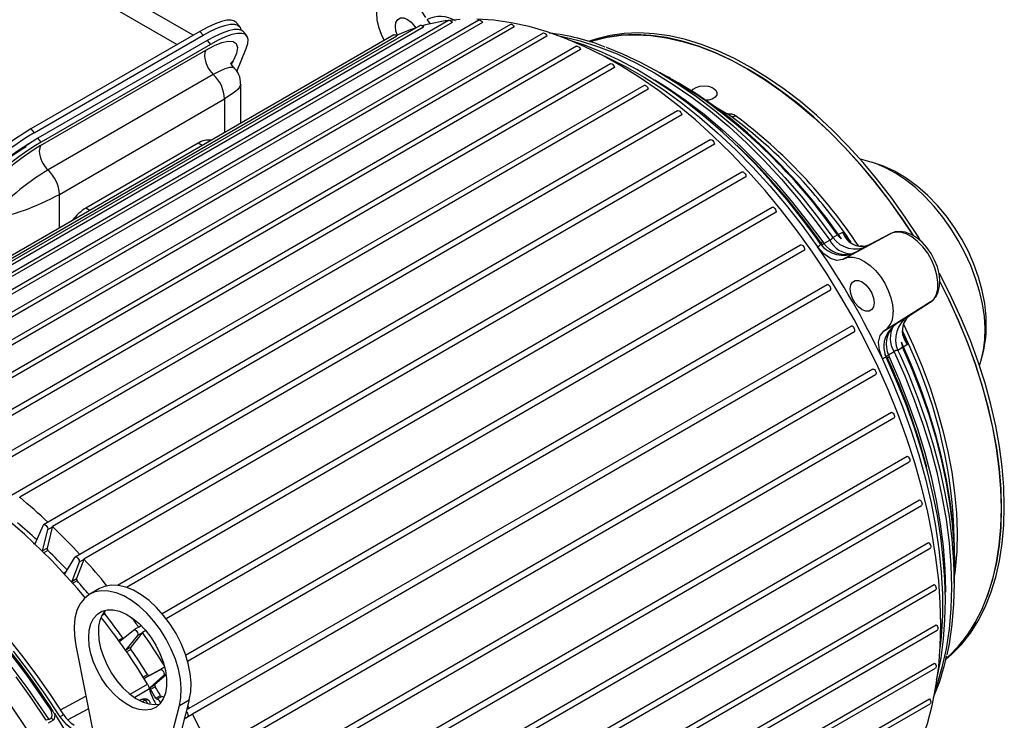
# Model space of a CAD drawing. Header units: inches. Extents: x 0 to 77, y 0 to 59.5.
# Tile 20 of 21: x 58 to 66.9, y 44.9 to 51.2. Entities that reach past the tile are written whole.
import ezdxf

# ---------------------------------------------------------------- set-up
doc = ezdxf.new("R2010")
doc.units = ezdxf.units.IN
doc.header["$LTSCALE"] = 7
doc.header["$MEASUREMENT"] = 0

msp = doc.modelspace()

# ---------------------------------------------------------------- linework, layer by layer
for p, q in [((59.440495, 51.014721), (58.325188, 51.658574)), ((59.586925, 51.099253), (58.575168, 51.683328)), ((61.647401, 51.189257), (55.599516, 47.697887)), ((61.904955, 51.233717), (55.85707, 47.742348)), ((61.935881, 51.215945), (55.93068, 47.749216)), ((62.178581, 51.236752), (56.130697, 47.745383)), ((62.211051, 51.216129), (56.205849, 47.7494)), ((62.465282, 51.19833), (56.417397, 47.706961)), ((60.00816, 51.180891), (59.977985, 51.215895)), ((61.739192, 51.202719), (61.709314, 51.242842)), ((61.408741, 51.103859), (55.360856, 47.61249)), ((61.436092, 51.091462), (55.430891, 47.624733)), ((61.676615, 51.174237), (55.671414, 47.707508)), ((62.499109, 51.174787), (56.493907, 47.708058)), ((62.761916, 51.118871), (56.714031, 47.627501)), ((62.796899, 51.092372), (56.791698, 47.625643)), ((59.648848, 51.135001), (58.114975, 50.249515)), ((58.145151, 50.214511), (59.679024, 51.099997)), ((59.648848, 51.135001), (59.679024, 51.099997)), ((60.073026, 51.096498), (60.042851, 51.131502)), ((59.713715, 51.050608), (58.179842, 50.165122)), ((59.74389, 51.015604), (58.210017, 50.130118)), ((59.713715, 51.050608), (59.74389, 51.015604)), ((63.065233, 50.999245), (57.017348, 47.507876)), ((63.101159, 50.969786), (57.095958, 47.503057)), ((58.20406, 50.100196), (59.703127, 50.965589)), ((59.983036, 50.770207), (60.068725, 50.97929)), ((63.37191, 50.840764), (57.324026, 47.349394)), ((59.926887, 50.844584), (59.950772, 50.866375)), ((59.950772, 50.866375), (59.933828, 50.835793)), ((63.408555, 50.808374), (57.403354, 47.341645)), ((59.770208, 50.743368), (58.271142, 49.877975)), ((59.961261, 50.799736), (59.95958, 50.800677)), ((63.912521, 50.707313), (63.818144, 50.761813)), ((63.678587, 50.645163), (57.630703, 47.153794)), ((60.019535, 50.301888), (60.019535, 50.656092)), ((63.881245, 50.728422), (63.905922, 50.718082)), ((63.905922, 50.718082), (63.915772, 50.711995)), ((63.71572, 50.609903), (57.710519, 47.143174)), ((58.374022, 49.656714), (59.873088, 50.522107)), ((59.873088, 50.522107), (59.873088, 50.217346)), ((63.981904, 50.414586), (57.93402, 46.923217)), ((64.019288, 50.376547), (58.014087, 46.909819)), ((64.465903, 50.364819), (64.426151, 50.389269)), ((58.114975, 50.249515), (58.145151, 50.214511)), ((58.210017, 50.130118), (58.179842, 50.165122)), ((64.278538, 50.151559), (58.230654, 46.66019)), ((64.315932, 50.110865), (58.310731, 46.644136)), ((59.632672, 50.120228), (58.614438, 49.532414)), ((59.668764, 50.099392), (59.632672, 50.120228)), ((65.703294, 49.959043), (65.639996, 49.97425)), ((64.565239, 49.858964), (58.517355, 46.367595)), ((64.602404, 49.815766), (58.597203, 46.349037)), ((58.374022, 49.351953), (58.374022, 49.656714)), ((58.65053, 49.511578), (58.614438, 49.532414)), ((58.899975, 46.111557), (64.838936, 49.540047)), ((64.875564, 49.494483), (58.98285, 46.092692)), ((65.251104, 49.453435), (65.38959, 49.264763)), ((65.439068, 49.291319), (65.480845, 49.313522)), ((65.480845, 49.313522), (65.528082, 49.247266)), ((65.508654, 49.269134), (65.480845, 49.313522)), ((65.246116, 49.254365), (65.275596, 49.213039)), ((65.298584, 49.224662), (65.282933, 49.216337)), ((65.298584, 49.224662), (65.308546, 49.211802)), ((65.308546, 49.211802), (65.36241, 49.240765)), ((65.38959, 49.264763), (65.433576, 49.288385)), ((65.489356, 49.072616), (65.915256, 49.3006)), ((65.511886, 49.263975), (65.508654, 49.269134)), ((65.915256, 49.3006), (65.726119, 49.202525)), ((59.305699, 45.855055), (65.098203, 49.198996)), ((65.132419, 49.150537), (59.343182, 45.808482)), ((65.2881, 49.196857), (65.301054, 49.18373)), ((65.293447, 49.200567), (65.293459, 49.200575)), ((65.293459, 49.200575), (65.308546, 49.211802)), ((65.598733, 49.132559), (65.555848, 49.114792)), ((65.598733, 49.132559), (65.561986, 49.118148)), ((65.661768, 49.187094), (65.638477, 49.185659)), ((65.726119, 49.202525), (65.705089, 49.190355)), ((65.727048, 49.203006), (65.72384, 49.20177)), ((65.489356, 49.072616), (65.478454, 49.066964)), ((65.555847, 49.114795), (65.561984, 49.118151)), ((59.519217, 45.47899), (65.338725, 48.83852)), ((65.370155, 48.787696), (59.53719, 45.420397)), ((66.27464, 48.678129), (65.864228, 48.42332)), ((66.095156, 48.563335), (66.27464, 48.678129)), ((66.036741, 48.49585), (66.049381, 48.514898)), ((66.074091, 48.551224), (66.095156, 48.563335)), ((66.092535, 48.561), (66.096556, 48.56423)), ((59.552668, 44.995838), (65.557869, 48.462567)), ((65.853882, 48.416703), (65.864228, 48.42332)), ((65.934014, 48.459772), (65.892216, 48.408297)), ((65.934012, 48.459775), (65.970847, 48.488039)), ((65.939993, 48.463411), (65.934014, 48.459772)), ((65.939991, 48.463414), (65.970847, 48.488039)), ((65.962923, 48.483589), (65.970847, 48.488039)), ((65.586168, 48.409936), (59.580967, 44.943207)), ((66.03488, 48.369482), (66.068679, 48.295363)), ((66.04414, 48.341645), (66.041284, 48.347031)), ((66.068679, 48.295363), (66.04414, 48.341645)), ((66.023254, 48.267033), (65.980784, 48.240785)), ((65.980784, 48.240785), (66.003451, 48.191124)), ((66.068679, 48.295363), (66.028544, 48.270318)), ((65.86633, 48.204643), (65.871221, 48.186861)), ((65.877108, 48.189634), (65.877128, 48.189643)), ((65.877128, 48.189643), (65.894395, 48.197093)), ((65.878984, 48.167941), (65.885814, 48.153056)), ((65.885509, 48.172644), (65.900545, 48.182034)), ((65.946407, 48.229253), (65.89439, 48.197092)), ((65.89439, 48.197092), (65.900545, 48.182034)), ((66.720663, 48.102277), (66.739148, 48.164696)), ((59.763772, 44.617615), (65.753232, 48.075257)), ((65.778092, 48.021394), (59.92044, 44.639844)), ((59.917474, 44.214104), (65.922675, 47.680833)), ((65.943822, 47.626329), (59.938621, 44.1596)), ((60.05914, 43.816887), (66.064341, 47.283616)), ((60.035284, 43.738458), (66.083168, 47.229828)), ((60.145338, 43.343854), (66.193222, 46.835223)), ((60.171477, 43.421229), (66.176678, 46.887958)), ((58.153247, 46.486359), (58.225793, 46.654475)), ((58.310082, 46.639486), (58.261882, 46.448181)), ((58.310082, 46.639486), (58.267398, 46.614846)), ((58.267398, 46.614846), (58.219199, 46.42354)), ((58.139424, 46.486689), (58.158023, 46.497426)), ((58.219199, 46.42354), (58.261882, 46.448181)), ((60.224821, 42.955428), (66.272705, 46.446797)), ((60.253254, 43.031466), (66.258455, 46.498195)), ((66.491602, 46.510239), (66.491602, 46.528272)), ((58.269172, 46.428401), (58.226488, 46.40376)), ((58.422297, 46.216266), (58.513454, 46.363732)), ((58.553419, 46.320113), (58.485648, 46.147124)), ((58.596102, 46.344754), (58.528331, 46.171765)), ((58.596102, 46.344754), (58.553419, 46.320113)), ((66.491602, 46.130746), (66.491602, 46.306248)), ((58.407857, 46.218663), (58.432613, 46.232954)), ((58.485648, 46.147124), (58.528331, 46.171765)), ((58.534171, 46.152027), (58.491488, 46.127386)), ((60.303576, 42.651868), (66.308777, 46.118596)), ((58.737863, 46.081362), (58.649475, 46.030336)), ((60.272861, 42.577435), (66.320746, 46.068804)), ((58.786549, 45.851628), (58.757227, 45.834701)), ((58.776732, 45.867938), (58.782222, 45.871108)), ((58.789432, 45.883826), (58.782222, 45.871108)), ((59.091218, 45.731452), (59.048535, 45.706811)), ((59.093002, 45.732268), (59.116733, 45.745968)), ((60.32189, 42.286592), (66.327091, 45.753321)), ((58.92199, 45.604319), (59.04718, 45.705879)), ((59.082572, 45.655754), (58.978092, 45.524863)), ((59.125255, 45.680394), (59.020775, 45.549504)), ((59.125255, 45.680394), (59.082572, 45.655754)), ((59.157589, 45.701341), (59.127218, 45.683808)), ((60.288934, 42.214017), (66.336818, 45.705386)), ((58.522658, 45.564707), (58.781318, 44.268355)), ((58.906796, 45.610747), (58.949479, 45.635387)), ((58.92199, 45.604319), (58.921291, 45.603837)), ((58.978092, 45.524863), (59.020775, 45.549504)), ((59.023541, 45.530496), (58.980857, 45.505855)), ((60.307997, 41.939643), (66.313198, 45.406372)), ((59.131835, 45.277517), (59.174518, 45.302158)), ((59.147158, 45.269168), (59.287398, 45.345977)), ((59.189841, 45.293808), (59.147158, 45.269168)), ((59.189841, 45.293808), (59.328863, 45.36995)), ((59.319908, 45.293406), (59.198692, 45.185835)), ((59.342231, 45.299979), (59.241375, 45.210476)), ((59.328871, 45.369919), (59.287398, 45.345977)), ((59.341425, 45.305828), (59.319908, 45.293406)), ((60.272861, 41.869156), (66.320746, 45.360525)), ((59.017403, 45.124527), (59.172825, 45.215686)), ((59.198692, 45.185835), (59.241375, 45.210476)), ((58.38351, 44.981968), (58.614225, 45.105794)), ((59.059213, 45.096763), (59.190791, 45.174188)), ((59.24255, 45.192148), (59.199866, 45.167508)), ((59.247598, 45.087367), (59.290281, 45.112007)), ((59.111491, 45.072822), (59.100601, 45.066992)), ((59.127703, 45.056622), (59.149476, 45.068533)), ((59.205576, 44.023436), (59.464236, 45.021145)), ((59.303047, 45.102182), (59.260363, 45.077541)), ((59.552625, 45.072171), (59.386974, 44.433219)), ((59.464236, 45.021145), (59.552625, 45.072171)), ((59.552668, 44.995838), (59.539223, 45.02048)), ((60.224821, 41.54663), (66.272705, 45.037999)), ((60.262048, 41.61482), (66.267249, 45.081549)), ((58.290821, 44.988059), (58.300374, 44.993175)), ((58.636875, 44.992275), (58.44516, 44.889596)), ((58.636911, 44.992094), (58.450023, 44.892053)), ((59.578229, 44.940811), (59.507404, 44.897747)), ((59.548957, 44.995252), (59.529819, 44.984203)), ((59.531145, 44.989318), (59.548957, 44.995252)), ((59.578229, 44.940811), (59.535546, 44.916171)), ((58.25369, 44.887159), (58.254559, 44.887598)), ((58.27646, 44.864518), (58.318332, 44.888699)), ((58.276996, 44.893973), (58.296516, 44.905244)), ((59.535546, 44.916171), (59.507808, 44.899305))]:
    msp.add_line(p, q)
at = {"flags": 128}
for points in [[(61.698411, 51.261082), (61.658113, 51.320663), (61.612529, 51.37369), (61.563353, 51.418195), (61.512413, 51.452522), (61.461602, 51.475396), (61.412808, 51.485967), (61.367845, 51.483843), (61.328384, 51.469101), (61.29589, 51.442291), (61.271573, 51.404407), (61.256334, 51.356859), (61.250742, 51.301413), (61.255002, 51.24013), (61.268958, 51.175287), (61.292091, 51.109294), (61.319344, 51.052252)], [(59.977985, 51.215895), (59.963907, 51.227256), (59.93384, 51.23615), (59.893575, 51.235119), (59.843897, 51.224181), (59.785772, 51.203552), (59.720331, 51.17363), (59.648848, 51.135001)], [(59.679024, 51.099997), (59.750506, 51.138626), (59.815947, 51.168547), (59.874072, 51.189177), (59.92375, 51.200115), (59.964015, 51.201146), (59.994082, 51.192252), (60.013366, 51.173606), (60.02143, 51.146343)], [(61.422136, 51.180562), (61.427483, 51.21646), (61.443, 51.24267), (61.467169, 51.256627), (61.497624, 51.256965), (61.531384, 51.24365), (61.565143, 51.217987), (61.595598, 51.182487), (61.606383, 51.16593)], [(61.441105, 51.098568), (61.427483, 51.138491), (61.422136, 51.180562)], [(61.647401, 51.189257), (61.650015, 51.190326), (61.656375, 51.190341), (61.663422, 51.187413), (61.670414, 51.18185), (61.676615, 51.174237)], [(61.904955, 51.233717), (61.909493, 51.235118), (61.916152, 51.234173), (61.923264, 51.230351), (61.93008, 51.224053), (61.935881, 51.215945)], [(62.0094, 51.242721), (61.91538, 51.234423)], [(66.369851, 45.753498), (66.364968, 45.951894), (66.350336, 46.155268), (66.326003, 46.362945), (66.29205, 46.574235), (66.24859, 46.788436), (66.195767, 47.004837), (66.133757, 47.222719), (66.062766, 47.441357), (65.983029, 47.660026), (65.894812, 47.878), (65.798407, 48.094553), (65.694134, 48.308968), (65.582341, 48.520531), (65.463399, 48.728539), (65.337701, 48.932303), (65.205667, 49.131144), (65.067735, 49.324402), (64.924363, 49.511436), (64.776026, 49.691625), (64.623219, 49.864368), (64.466448, 50.029093), (64.306235, 50.185253), (64.143111, 50.332328), (63.977618, 50.469831), (63.810307, 50.597304), (63.641733, 50.714324), (63.472455, 50.820502), (63.303037, 50.915485), (63.134041, 50.998958), (62.966029, 51.070644), (62.799558, 51.130305), (62.635181, 51.177742), (62.473445, 51.212798), (62.314887, 51.235356), (62.160034, 51.245341)], [(62.178581, 51.236752), (62.179219, 51.237091), (62.185164, 51.238176), (62.192049, 51.236281), (62.199147, 51.231606), (62.205712, 51.224644), (62.211051, 51.216129)], [(62.465282, 51.19833), (62.467685, 51.199342), (62.474007, 51.199467), (62.481042, 51.196642), (62.488049, 51.191167), (62.494291, 51.183616), (62.499109, 51.174787)], [(60.042851, 51.131502), (60.028773, 51.142863), (59.998706, 51.151757), (59.958441, 51.150726), (59.908763, 51.139788), (59.850638, 51.119159), (59.785197, 51.089238), (59.713715, 51.050608)], [(60.068725, 50.97929), (60.083169, 51.024296), (60.086359, 51.061177), (60.078232, 51.089213), (60.058948, 51.107859), (60.028881, 51.116753), (59.988616, 51.115722), (59.938938, 51.104784), (59.880813, 51.084155), (59.815372, 51.054233), (59.74389, 51.015604)], [(61.408741, 51.103859), (61.409572, 51.10429), (61.415563, 51.105266), (61.422469, 51.103264), (61.429561, 51.098495), (61.436092, 51.091462)], [(62.761916, 51.118871), (62.766229, 51.120249), (62.772857, 51.119414), (62.779965, 51.115691), (62.786805, 51.109474), (62.792655, 51.101418), (62.796899, 51.092372)], [(62.907259, 51.093016), (62.936128, 51.087449), (63.099356, 51.04827), (63.265268, 50.995539), (63.433201, 50.929464), (63.602486, 50.850309), (63.772449, 50.758391), (63.942412, 50.654074), (64.111698, 50.537776), (64.279631, 50.409959), (64.445542, 50.271134), (64.60877, 50.121853), (64.768665, 49.962711), (64.924588, 49.794344), (65.075919, 49.617422), (65.222054, 49.43265), (65.36241, 49.240765)], [(66.1838, 49.240507), (66.162926, 49.273957), (66.046678, 49.451233), (65.924439, 49.622951), (65.796734, 49.788376), (65.664107, 49.946801), (65.527129, 50.097547), (65.386384, 50.239968), (65.242476, 50.373454), (65.096022, 50.497434), (64.947647, 50.611377), (64.797988, 50.714794), (64.647685, 50.807244), (64.497382, 50.88833), (64.347723, 50.957705), (64.199349, 51.015072), (64.052894, 51.060185), (63.908986, 51.092852), (63.768241, 51.112931), (63.631263, 51.120338), (63.498637, 51.11504), (63.370931, 51.09706), (63.248692, 51.066475), (63.184277, 51.044437)], [(63.186478, 51.039198), (63.220903, 51.050433), (63.343141, 51.081018), (63.470847, 51.098997), (63.603473, 51.104295), (63.740452, 51.096889), (63.881197, 51.076809), (64.025104, 51.044143), (64.171559, 50.99903), (64.319934, 50.941663), (64.469593, 50.872288), (64.619896, 50.791202), (64.770199, 50.698752), (64.919858, 50.595334), (65.068232, 50.481391), (65.214687, 50.357411), (65.358595, 50.223925), (65.499339, 50.081504), (65.636318, 49.930759), (65.768944, 49.772334), (65.89665, 49.606908), (66.018889, 49.43519), (66.115957, 49.288195)], [(66.117956, 49.286947), (66.019644, 49.435891), (65.897339, 49.607702), (65.769565, 49.773217), (65.636867, 49.931727), (65.499814, 50.082554), (65.358994, 50.225052), (65.215008, 50.35861), (65.068474, 50.482657), (64.92002, 50.596661), (64.77028, 50.700135), (64.619896, 50.792634), (64.469512, 50.873764), (64.319772, 50.943177), (64.171317, 51.000574), (64.024783, 51.045712), (63.880798, 51.078396), (63.739977, 51.098486), (63.602925, 51.105897), (63.470227, 51.100596), (63.342452, 51.082607), (63.220148, 51.052006), (63.188866, 51.041847)], [(59.703127, 50.965589), (59.780419, 51.006194), (59.848971, 51.033673), (59.906203, 51.046623), (59.950192, 51.044027), (59.978613, 51.024822), (59.989194, 50.988409), (59.980113, 50.935011), (59.950772, 50.866375)], [(65.27686, 49.209799), (65.237734, 49.265239), (65.107133, 49.440621), (64.971769, 49.610093), (64.832068, 49.77311), (64.688456, 49.929161), (64.541368, 50.077756), (64.39125, 50.218423), (64.238556, 50.350717), (64.083745, 50.474212), (63.927283, 50.588509), (63.76964, 50.693233), (63.611289, 50.788032), (63.452711, 50.872583), (63.294388, 50.946587), (63.13682, 51.009771), (62.999418, 51.055588)], [(63.065233, 50.999245), (63.06568, 50.999488), (63.071578, 51.000682), (63.07844, 50.998894), (63.085544, 50.994314), (63.092141, 50.987424), (63.097536, 50.97895), (63.101159, 50.969786)], [(59.703127, 50.965589), (59.694069, 50.94221), (59.690994, 50.913733)], [(63.256109, 50.939798), (63.340249, 50.901563), (63.508981, 50.81597), (63.678024, 50.718384), (63.846756, 50.609162), (64.01456, 50.488705), (64.18082, 50.357454), (64.344927, 50.215891), (64.506279, 50.064535), (64.664284, 49.90394), (64.818362, 49.734696), (64.96795, 49.557423), (65.112498, 49.372771), (65.251477, 49.181417)], [(63.332626, 50.990861), (63.482266, 50.931318), (63.649544, 50.853031), (63.817486, 50.762193), (63.98543, 50.659161), (64.15271, 50.544343), (64.318669, 50.418192), (64.482649, 50.281206), (64.644003, 50.133926), (64.802094, 49.976934), (64.956298, 49.810849), (65.106007, 49.636328), (65.250627, 49.454059), (65.251104, 49.453435)], [(59.962147, 50.800792), (59.949254, 50.813947), (59.934095, 50.835574), (59.925537, 50.842596)], [(63.37191, 50.840764), (63.374105, 50.841714), (63.380387, 50.841949), (63.387409, 50.839229), (63.394431, 50.833841), (63.400712, 50.826354), (63.405592, 50.817556), (63.408555, 50.808374)], [(59.95958, 50.800677), (59.945734, 50.808434), (59.916701, 50.807212), (59.875732, 50.795179), (59.828451, 50.774555), (59.770208, 50.743368)], [(65.470189, 49.254488), (65.339437, 49.433348), (65.203292, 49.605579), (65.062299, 49.770494), (64.917018, 49.927434), (64.768032, 50.075773), (64.615933, 50.214918), (64.461331, 50.344313), (64.304842, 50.463443), (64.14709, 50.571832), (63.988706, 50.669046), (63.831451, 50.754129)], [(60.018816, 50.656159), (60.019481, 50.654528), (60.009269, 50.628686), (59.995276, 50.611231), (59.975906, 50.592601), (59.951646, 50.573077), (59.873088, 50.522107)], [(63.678587, 50.645163), (63.682676, 50.646516), (63.689273, 50.645789), (63.696377, 50.642167), (63.70324, 50.636031), (63.709138, 50.628028), (63.713449, 50.619001), (63.71572, 50.609903)], [(63.775351, 50.694791), (63.886792, 50.625053), (64.05492, 50.509687), (64.221726, 50.38296), (64.386553, 50.245369), (64.548755, 50.097456), (64.707694, 49.939801), (64.862746, 49.773022), (65.013303, 49.597776), (65.158773, 49.414749), (65.298584, 49.224662)], [(64.109399, 50.591127), (64.124267, 50.6106), (64.15054, 50.626586), (64.184994, 50.636987), (64.223734, 50.640544), (64.262419, 50.636689), (64.296695, 50.625678), (64.30594, 50.620885), (64.328661, 50.602338), (64.339493, 50.580465), (64.337215, 50.557889), (64.32209, 50.537344), (64.295838, 50.521274), (64.261408, 50.511497), (64.232944, 50.509675)], [(63.981904, 50.414586), (63.982162, 50.41473), (63.988012, 50.416032), (63.994852, 50.414352), (64.00196, 50.409867), (64.008589, 50.40305), (64.014038, 50.394619), (64.017734, 50.385464), (64.019288, 50.376547)], [(64.278538, 50.151559), (64.280526, 50.152444), (64.286768, 50.152788), (64.293775, 50.150174), (64.300811, 50.144875), (64.307132, 50.137452), (64.312073, 50.128685), (64.315113, 50.119501), (64.315932, 50.110865)], [(58.20406, 50.100196), (58.195244, 50.077824), (58.191928, 50.04834)], [(66.527986, 49.239072), (66.460662, 49.347683), (66.387203, 49.451021), (66.30847, 49.547876), (66.225385, 49.637111), (66.138924, 49.717681), (66.050098, 49.788641), (65.959951, 49.849158), (65.869539, 49.898524), (65.779921, 49.936159), (65.703294, 49.959043)], [(66.782194, 48.474104), (66.7801, 48.546605), (66.767946, 48.665665), (66.745318, 48.785528), (66.712696, 48.905113), (66.670731, 49.023047), (66.620052, 49.138298), (66.561203, 49.250032), (66.494628, 49.357505), (66.420708, 49.459941), (66.339748, 49.556535), (66.251923, 49.64648), (66.157354, 49.728825), (66.05623, 49.802382), (65.949062, 49.865645), (65.84917, 49.912008), (65.748641, 49.946997), (65.705014, 49.957248)], [(64.565239, 49.858964), (64.569105, 49.860286), (64.57567, 49.859669), (64.582769, 49.856148), (64.589653, 49.850094), (64.595598, 49.842145), (64.599977, 49.83314), (64.602328, 49.824026), (64.602404, 49.815766)], [(64.838936, 49.540047), (64.844738, 49.541457), (64.851553, 49.539885), (64.858665, 49.535496), (64.865324, 49.528753), (64.870828, 49.520366), (64.874596, 49.51122), (64.876232, 49.502278), (64.875564, 49.494483)], [(66.27464, 48.678129), (66.306528, 48.707536), (66.329274, 48.748739), (66.341917, 48.799997), (66.343923, 48.859145), (66.335207, 48.923681), (66.316138, 48.990878), (66.287522, 49.057897), (66.250567, 49.121905), (66.206836, 49.180195), (66.158178, 49.230305), (66.106648, 49.270118), (66.054424, 49.297949), (66.003715, 49.312623), (65.956663, 49.313519), (65.915256, 49.3006)], [(66.275116, 48.678429), (66.298769, 48.696822), (66.327244, 48.731415), (66.347279, 48.77325), (66.358916, 48.82226), (66.361516, 48.877815), (66.3546, 48.937909), (66.338484, 48.999713), (66.313987, 49.060892), (66.282062, 49.119499), (66.24373, 49.173724), (66.200096, 49.221801), (66.152213, 49.262116), (66.10104, 49.293087), (66.047612, 49.312944), (66.000345, 49.319607), (65.956131, 49.315465), (65.915743, 49.300857)], [(65.282933, 49.216337), (65.288296, 49.208551), (65.293459, 49.200575)], [(66.739148, 48.164696), (66.757677, 48.242636), (66.769887, 48.339075), (66.772336, 48.442066), (66.764996, 48.550402), (66.747952, 48.662814), (66.721404, 48.777982), (66.685663, 48.894558), (66.64115, 49.011173), (66.588384, 49.126462), (66.527986, 49.239072)], [(65.098203, 49.198996), (65.104403, 49.19945), (65.111395, 49.19694), (65.118443, 49.191732), (65.124802, 49.184373), (65.129804, 49.175641), (65.132921, 49.166454), (65.133824, 49.157781), (65.132419, 49.150537)], [(65.251477, 49.181417), (65.269564, 49.191697), (65.278244, 49.201678), (65.276741, 49.209712)], [(65.252512, 49.180689), (65.252193, 49.180804), (65.251884, 49.180848), (65.251801, 49.180859), (65.251727, 49.180887), (65.251663, 49.180932), (65.251607, 49.180995), (65.251524, 49.181172), (65.251477, 49.181417)], [(65.478454, 49.066964), (65.42751, 49.057367), (65.36811, 49.075023), (65.307359, 49.11783), (65.252512, 49.180689)], [(65.275595, 49.213038), (65.281617, 49.204886), (65.288088, 49.196847)], [(65.705089, 49.190355), (65.666186, 49.168904), (65.598733, 49.132558)], [(65.628181, 49.186595), (65.680333, 49.18737), (65.72612, 49.202524)], [(65.489356, 49.072616), (65.529899, 49.085707), (65.575778, 49.085998), (65.625269, 49.073478), (65.676512, 49.048618), (65.72758, 49.012353), (65.776556, 48.966044), (65.821598, 48.911433), (65.861013, 48.850572), (65.89332, 48.785749), (65.917305, 48.719399), (65.932066, 48.654016), (65.937049, 48.592057)], [(65.547136, 48.799251), (65.552483, 48.835148), (65.568, 48.861358), (65.592169, 48.875315), (65.622624, 48.875653), (65.656384, 48.862339), (65.690143, 48.836675), (65.720598, 48.801175), (65.744767, 48.759313), (65.760285, 48.715186), (65.765632, 48.673115)], [(66.945782, 46.826823), (66.940862, 47.003228), (66.926122, 47.184558), (66.901625, 47.370037), (66.867476, 47.558871), (66.823822, 47.750252), (66.77085, 47.943359), (66.708786, 48.137365), (66.637895, 48.331441), (66.558483, 48.524755), (66.470888, 48.716479), (66.375486, 48.905792), (66.3582, 48.938274)], [(66.363051, 48.860459), (66.443099, 48.700437), (66.530694, 48.508713), (66.610106, 48.315399), (66.680996, 48.121323), (66.743061, 47.927316), (66.796033, 47.734209), (66.839687, 47.542829), (66.873836, 47.353995), (66.898332, 47.168516), (66.913072, 46.987185), (66.917993, 46.810781)], [(66.919233, 46.810065), (66.91431, 46.986565), (66.899562, 47.167993), (66.875052, 47.353572), (66.840885, 47.542508), (66.797208, 47.733992), (66.744207, 47.927203), (66.682109, 48.121314), (66.611181, 48.315495), (66.531725, 48.508913), (66.444083, 48.700741), (66.364269, 48.860318)], [(65.765632, 48.673115), (65.760285, 48.637218), (65.744767, 48.611008), (65.720598, 48.597051), (65.690143, 48.596713), (65.656384, 48.610027), (65.622624, 48.635691), (65.592169, 48.671191), (65.568, 48.713053), (65.552483, 48.75718), (65.547136, 48.799251)], [(65.970847, 48.488039), (66.036055, 48.528273), (66.074091, 48.551224)], [(66.095155, 48.563335), (66.059144, 48.53125), (66.032402, 48.486463)], [(65.839413, 48.164147), (65.812402, 48.243058), (65.805698, 48.317083), (65.820098, 48.377362), (65.853882, 48.416703)], [(66.032703, 48.480391), (66.120513, 48.289838), (66.200574, 48.096948), (66.272215, 47.903222), (66.335135, 47.70948), (66.389066, 47.516539), (66.433781, 47.325214), (66.469091, 47.136315), (66.494847, 46.950638), (66.510941, 46.768967), (66.517304, 46.592072), (66.513909, 46.420697), (66.500771, 46.255569), (66.494242, 46.202089)], [(66.098018, 48.251722), (66.091357, 48.266998), (66.027584, 48.407288)], [(66.491602, 46.146113), (66.49636, 46.288653), (66.493203, 46.477104), (66.47964, 46.670938), (66.455729, 46.869351), (66.421568, 47.071518), (66.3773, 47.276601), (66.323108, 47.483746), (66.259218, 47.692092), (66.185895, 47.900776), (66.103444, 48.108928), (66.012207, 48.315686)], [(66.023254, 48.267033), (66.110591, 48.06536), (66.189584, 47.862505), (66.259928, 47.659259), (66.321346, 47.456413), (66.3736, 47.254759), (66.416486, 47.055082), (66.449837, 46.85816), (66.473523, 46.664761), (66.487452, 46.475638), (66.491602, 46.306248)], [(65.839527, 48.162886), (65.839339, 48.163047), (65.839228, 48.163207), (65.839202, 48.163286), (65.839194, 48.163366), (65.839206, 48.163444), (65.839237, 48.163523), (65.839354, 48.163821), (65.839413, 48.164147)], [(65.876619, 48.17065), (65.87046, 48.17593), (65.857475, 48.173407), (65.839527, 48.162886)], [(65.839527, 48.162886), (65.935757, 47.946846), (66.023399, 47.729332), (66.102132, 47.511142), (66.171667, 47.293076), (66.231749, 47.075933), (66.282158, 46.86051), (66.322708, 46.647596), (66.353252, 46.437973), (66.373676, 46.232408), (66.383908, 46.031655), (66.383908, 45.836451), (66.373676, 45.647511), (66.36467, 45.55503)], [(66.042903, 47.789388), (65.959709, 47.995316), (65.86633, 48.204643)], [(65.871207, 48.186856), (65.874899, 48.177316), (65.878983, 48.16794)], [(66.33174, 45.255667), (66.340794, 45.291052), (66.371737, 45.453523), (66.393785, 45.6226), (66.406879, 45.797716), (66.410994, 45.97829), (66.40614, 46.16373), (66.392355, 46.353435), (66.369706, 46.546806), (66.338286, 46.743238), (66.298214, 46.942118), (66.24963, 47.142828), (66.192703, 47.344747), (66.127621, 47.54725), (66.054597, 47.749712), (65.973868, 47.951505), (65.885691, 48.152006), (65.876934, 48.170791)], [(65.877122, 48.189641), (65.881404, 48.181271), (65.885509, 48.172644)], [(65.900545, 48.182034), (65.995263, 47.965906), (66.081036, 47.748407), (66.15753, 47.530391), (66.224443, 47.312714), (66.281513, 47.096231), (66.328515, 46.881793), (66.365265, 46.670241), (66.391618, 46.462407), (66.407472, 46.259106), (66.412764, 46.061137), (66.412739, 46.047772)], [(65.946407, 48.229253), (66.042408, 48.011754), (66.129361, 47.792806), (66.206919, 47.573282), (66.274773, 47.354056), (66.332651, 47.136003), (66.380325, 46.919992), (66.417602, 46.706884), (66.444336, 46.497528), (66.460419, 46.292759), (66.465787, 46.093393), (66.460419, 45.900225), (66.444336, 45.714025), (66.417602, 45.535535), (66.380325, 45.365466), (66.332651, 45.204498), (66.322899, 45.176311)], [(66.003451, 48.191124), (66.075228, 48.025817), (66.160761, 47.80946), (66.237044, 47.59257), (66.303775, 47.376003), (66.360693, 47.160614), (66.407571, 46.947253), (66.444225, 46.736763), (66.470511, 46.529973), (66.486324, 46.327702), (66.491602, 46.130746), (66.486324, 45.939885), (66.470511, 45.755871), (66.444225, 45.57943), (66.423885, 45.479343)], [(65.753232, 48.075257), (65.760208, 48.072853), (65.767267, 48.067735), (65.773664, 48.060443), (65.778726, 48.051745), (65.781919, 48.042557), (65.782906, 48.033849), (65.781584, 48.026538), (65.778092, 48.021394)], [(65.922675, 47.680833), (65.92976, 47.677515), (65.936685, 47.671627), (65.942722, 47.663791), (65.947233, 47.654831), (65.949744, 47.645693), (65.949989, 47.637339), (65.947943, 47.630649), (65.943822, 47.626329)], [(58.610449, 45.994034), (58.536922, 46.083578), (58.301401, 46.339163), (58.057353, 46.574156), (57.806845, 46.786566), (57.551999, 46.974593), (57.294977, 47.136644), (57.037954, 47.271346), (56.783109, 47.377557), (56.532601, 47.454377), (56.288552, 47.501156), (56.053032, 47.517497), (55.828034, 47.503262), (55.615466, 47.458571), (55.417128, 47.383804)], [(54.374388, 47.248967), (54.586503, 47.30989), (54.811429, 47.341783), (55.047516, 47.34441), (55.293033, 47.317754), (55.546177, 47.262009), (55.805092, 47.177584), (56.067877, 47.0651), (56.332604, 46.925381), (56.597332, 46.759452), (56.860117, 46.568531), (57.119031, 46.354019), (57.372176, 46.11749), (57.617692, 45.860679), (57.85378, 45.585471), (58.078706, 45.293884), (58.290821, 44.988059)], [(66.064341, 47.283616), (66.071457, 47.279421), (66.078174, 47.272828), (66.083783, 47.264533), (66.087695, 47.25541), (66.089495, 47.246421), (66.088996, 47.238512), (66.086249, 47.232517), (66.083168, 47.229828)], [(56.332604, 46.836656), (56.607513, 46.663458), (56.879011, 46.463598), (57.143828, 46.240021), (57.398959, 45.996151), (57.639461, 45.738379), (57.870091, 45.462662), (58.079548, 45.184598), (58.276996, 44.893973)], [(66.176678, 46.887958), (66.183747, 46.882932), (66.190181, 46.875707), (66.195302, 46.867044), (66.198571, 46.857858), (66.199642, 46.849116), (66.198403, 46.841739), (66.194985, 46.836504), (66.193222, 46.835223)], [(66.415398, 45.437258), (66.470888, 45.485469), (66.558483, 45.576058), (66.637895, 45.677684), (66.708786, 45.789911), (66.77085, 45.91226), (66.823822, 46.044207), (66.867476, 46.185185), (66.901625, 46.334592), (66.926122, 46.491788), (66.940862, 46.6561), (66.945782, 46.826823)], [(66.416913, 45.443584), (66.444083, 45.467986), (66.531725, 45.558624), (66.611181, 45.660305), (66.682109, 45.772593), (66.744207, 45.895008), (66.797208, 46.027026), (66.840885, 46.16808), (66.875052, 46.317568), (66.899562, 46.474849), (66.91431, 46.639249), (66.919233, 46.810065)], [(66.917993, 46.810781), (66.913072, 46.640057), (66.898332, 46.475746), (66.873836, 46.31855), (66.839687, 46.169143), (66.796033, 46.028164), (66.743061, 45.896218), (66.680996, 45.773869), (66.610106, 45.661641), (66.530694, 45.560015), (66.443099, 45.469426), (66.419089, 45.447782)], [(58.225793, 46.654475), (58.230203, 46.659914), (58.236845, 46.661633), (58.24479, 46.659393), (58.252926, 46.653506), (58.260114, 46.644797), (58.265348, 46.634484), (58.267895, 46.624012), (58.267398, 46.614846)], [(66.258455, 46.498195), (66.2654, 46.492392), (66.271481, 46.484613), (66.276058, 46.475679), (66.278648, 46.466529), (66.278978, 46.45813), (66.277013, 46.451366), (66.272961, 46.44695), (66.272705, 46.446797)], [(58.513454, 46.363732), (58.518562, 46.368191), (58.525671, 46.368809), (58.533785, 46.365499), (58.541769, 46.358725), (58.548505, 46.349434), (58.55305, 46.338927), (58.554768, 46.328675), (58.553419, 46.320113)], [(58.422297, 46.216266), (58.42115, 46.214895), (58.420284, 46.214273)], [(59.552625, 45.072171), (59.565453, 45.145387), (59.567986, 45.225844), (59.560168, 45.31183), (59.542165, 45.401514), (59.514362, 45.492987), (59.47735, 45.5843), (59.431918, 45.673511), (59.379031, 45.758719), (59.319817, 45.83811), (59.255537, 45.909995), (59.187558, 45.972842), (59.117328, 46.025314), (59.046343, 46.066293), (58.976113, 46.094907), (58.908134, 46.110546), (58.843853, 46.112879), (58.78464, 46.101854), (58.737863, 46.081362)], [(66.308777, 46.118596), (66.315521, 46.112081), (66.321183, 46.103834), (66.325164, 46.094724), (66.327047, 46.085713), (66.326632, 46.077748), (66.323964, 46.071671), (66.320746, 46.068804)], [(59.464236, 45.021145), (59.477065, 45.094361), (59.479597, 45.174818), (59.471779, 45.260804), (59.453777, 45.350489), (59.425974, 45.441961), (59.388962, 45.533275), (59.343529, 45.622485), (59.290643, 45.707693), (59.231429, 45.787085), (59.167149, 45.858969), (59.09917, 45.921817), (59.02894, 45.974288), (58.957954, 46.015267), (58.887725, 46.043881), (58.819746, 46.059521), (58.755465, 46.061853), (58.696251, 46.050828), (58.643365, 46.026682), (58.597932, 45.989927), (58.56092, 45.941346), (58.533117, 45.881974), (58.515115, 45.813075), (58.507297, 45.736116), (58.509829, 45.652735), (58.522658, 45.564707)], [(58.639894, 45.638597), (58.644979, 45.704659), (58.66009, 45.762949), (58.68479, 45.81179), (58.71837, 45.849777), (58.759863, 45.875817), (58.808076, 45.889161), (58.861622, 45.889425), (58.918961, 45.876602), (58.978442, 45.85106), (59.038355, 45.813534), (59.096976, 45.765104), (59.152618, 45.707162), (59.203682, 45.641377), (59.248697, 45.56964), (59.28637, 45.494015), (59.315615, 45.416678), (59.335592, 45.339854), (59.345727, 45.265752), (59.345727, 45.196504), (59.335592, 45.134103), (59.315615, 45.080344), (59.28637, 45.036773), (59.248697, 45.004644), (59.203682, 44.984881), (59.152618, 44.978052), (59.096976, 44.984354), (59.038355, 45.003607), (58.978442, 45.035255), (58.918961, 45.078388), (58.861622, 45.131766), (58.808076, 45.193853), (58.759863, 45.262863), (58.71837, 45.33681), (58.68479, 45.413567), (58.66009, 45.490927), (58.644979, 45.566663), (58.639894, 45.638597)], [(65.949568, 44.246962), (65.983029, 44.293585), (66.062766, 44.420192), (66.133757, 44.556866), (66.195767, 44.703152), (66.24859, 44.858565), (66.29205, 45.022588), (66.326003, 45.194677), (66.350336, 45.37426), (66.364968, 45.56074), (66.369851, 45.753498)], [(66.327091, 45.753321), (66.333561, 45.746164), (66.338741, 45.737539), (66.342084, 45.728355), (66.34324, 45.71958), (66.342084, 45.712138), (66.338741, 45.706814), (66.336818, 45.705386)], [(58.413859, 44.935536), (58.304133, 45.103412), (58.17147, 45.293107), (58.033696, 45.47738), (57.891194, 45.65571)], [(58.728282, 45.689622), (58.733368, 45.617688), (58.748478, 45.541952), (58.773178, 45.464593), (58.806758, 45.387835), (58.848252, 45.313888), (58.896465, 45.244878), (58.950011, 45.182791), (59.007349, 45.129413), (59.06683, 45.08628), (59.126743, 45.054632), (59.185364, 45.03538), (59.241007, 45.029078), (59.283685, 45.033802)], [(59.04718, 45.705879), (59.053511, 45.708244), (59.061315, 45.706651), (59.069499, 45.701322), (59.076918, 45.693004), (59.082534, 45.682861), (59.08556, 45.672312), (59.085574, 45.662834), (59.082572, 45.655754)], [(57.863267, 45.590734), (58.014586, 45.397985), (58.160447, 45.198582), (58.300374, 44.993175)], [(58.37996, 44.919501), (58.244989, 45.123772), (58.104087, 45.322515), (57.957699, 45.515104)], [(66.313198, 45.406372), (66.319323, 45.398652), (66.323964, 45.389743), (66.326632, 45.380585), (66.327047, 45.372142), (66.325164, 45.365304), (66.321183, 45.360792), (66.320746, 45.360525)], [(59.189841, 45.293808), (59.188206, 45.293227), (59.186354, 45.293147), (59.18435, 45.29357), (59.182264, 45.294481), (59.180166, 45.29585), (59.17813, 45.297628), (59.176225, 45.299756), (59.174518, 45.302158)], [(59.287398, 45.345977), (59.294239, 45.34725), (59.302263, 45.344572), (59.310348, 45.338316), (59.317361, 45.329359), (59.322322, 45.318954), (59.324535, 45.308557), (59.323691, 45.299625), (59.319908, 45.293406)], [(58.254559, 44.887598), (58.117372, 45.092223), (57.980545, 45.28229)], [(59.147158, 45.269168), (59.145523, 45.268587), (59.143671, 45.268506), (59.141667, 45.268929), (59.13958, 45.269841), (59.137483, 45.271209), (59.135446, 45.272988), (59.133542, 45.275115), (59.131835, 45.277517)], [(59.172825, 45.215686), (59.183474, 45.195261), (59.190791, 45.174188)], [(59.149476, 45.068533), (59.159121, 45.072896), (59.167042, 45.074728), (59.173946, 45.073996), (59.174113, 45.073877)], [(66.267249, 45.081549), (66.272961, 45.073351), (66.277013, 45.064257), (66.278978, 45.055224), (66.278648, 45.047206), (66.276058, 45.041047), (66.272705, 45.037999)], [(58.076228, 44.813417), (57.939591, 45.01578)], [(58.290821, 44.988059), (58.297468, 44.976467), (58.30253, 44.964334)], [(58.296516, 44.905245), (58.302431, 44.910386), (58.306514, 44.917886), (58.30888, 44.934387), (58.306673, 44.950409), (58.30253, 44.964334)], [(58.30253, 44.964334), (58.301862, 44.978862), (58.300374, 44.993175)], [(58.329789, 44.948061), (58.529297, 44.621827), (58.712071, 44.285929)], [(58.412788, 44.934847), (58.412763, 44.935944), (58.401244, 44.931098), (58.37996, 44.919501)], [(59.524768, 44.964722), (59.529604, 44.95993), (59.536135, 44.950432), (59.540385, 44.939879), (59.541761, 44.929749), (59.540069, 44.92146), (59.535546, 44.916171)], [(58.49573, 44.800606), (58.442078, 44.844669), (58.37996, 44.919501)]]:
    msp.add_lwpolyline(points, dxfattribs=at)
for centre, radius, start, end in [((61.825683, 51.001699), 0.267753, 58.0987177, 115.7607445), ((62.091953, 49.702566), 1.541983, 97.0106199, 105.9945824), ((62.055947, 49.826521), 1.412844, 108.5540208, 116.1469654), ((62.609144, 49.185136), 1.944601, 68.3576212, 83.8273755), ((59.94128, 50.92651), 0.250612, 182.9225075, 226.9516977), ((59.548028, 50.505513), 0.325483, 2.922322, 46.9515213), ((59.835624, 50.670721), 0.181312, 355.4110912, 50.6582363), ((59.730195, 43.568551), 8.273678, 57.7131139, 59.635605), ((61.312104, 46.420727), 5.020955, 34.8296017, 55.5878996), ((85.270184, 83.819775), 39.396351, 237.671394, 238.0563216), ((64.459363, 50.297112), 0.088098, 56.0007133, 104.4963375), ((64.48234, 50.406962), 0.045235, 248.6930324, 305.5284386), ((61.777539, 46.73723), 4.515164, 40.568755, 53.45829), ((61.596756, 46.504417), 4.839718, 33.7153838, 53.0110423), ((59.401507, 48.076434), 2.52536, 120.6268713, 142.6022691), ((59.431683, 48.04143), 2.52536, 120.6268713, 142.6022691), ((59.219827, 48.238489), 2.185105, 120.9032423, 146.6104684), ((59.466374, 47.992041), 2.52536, 120.6268713, 142.6022691), ((59.496549, 47.957037), 2.52536, 120.6268713, 142.6022691), ((59.731231, 49.968611), 0.180836, 83.0165201, 123.0260449), ((59.356894, 48.192366), 2.22909, 121.1430628, 145.0783081), ((58.842626, 48.762616), 1.53194, 120.1869809, 130.0811113), ((58.442214, 50.061117), 0.250612, 182.922322, 226.9515213), ((60.451321, 45.824442), 5.90334, 35.0696784, 46.3960478), ((59.530879, 47.79997), 2.430029, 121.2252504, 138.0074461), ((58.048962, 49.64012), 0.325483, 2.922322, 46.9515213), ((61.119303, 46.146361), 5.399494, 34.7211644, 40.7889313), ((57.35414, 51.495506), 2.102692, 280.1531705, 299.0148328), ((60.161261, 45.597657), 6.267169, 34.9037742, 40.1929278), ((58.83016, 49.177846), 0.415036, 121.3166769, 144.1168904), ((65.657485, 49.369587), 0.185324, 197.6091479, 260.9019189), ((65.353943, 49.277745), 0.037938, 282.8970882, 339.9888343), ((65.56479, 49.346437), 0.228307, 207.5713462, 269.296387), ((65.590443, 49.410324), 0.248053, 215.9313735, 297.5279684), ((65.535219, 49.36145), 0.125179, 215.7111293, 238.7013079), ((65.64813, 49.336994), 0.151418, 205.9811642, 266.4704158), ((59.671773, 45.280952), 6.808274, 25.0547392, 34.9452689), ((65.482053, 49.353762), 0.250412, 214.6729276, 297.7130959), ((65.507518, 49.360492), 0.248386, 216.7702671, 282.6668299), ((63.59791, 52.658312), 4.053915, 297.6379849, 299.5743996), ((65.333377, 48.800083), 0.038808, 341.3871551, 82.0792557), ((65.745835, 48.574496), 0.192018, 308.0660092, 5.2473302), ((66.207277, 48.341951), 0.24806, 122.4734788, 204.0684584), ((65.550206, 48.424523), 0.038808, 337.9213503, 78.6122588), ((68.839128, 43.672285), 5.605461, 120.8710486, 122.1786063), ((66.122678, 48.295069), 0.24842, 137.3398375, 203.2284127), ((66.139159, 48.351703), 0.228358, 150.7125322, 212.4265089), ((66.205611, 48.420351), 0.185398, 159.10859, 222.3891629), ((66.172696, 48.428541), 0.15148, 153.5405866, 214.0200514), ((65.746078, 48.463373), 1.036172, 343.4929634, 0.5934004), ((66.095255, 48.276123), 0.242352, 146.9355082, 206.1623032), ((65.974191, 48.203434), 0.037929, 79.9900293, 137.0991449), ((66.137712, 48.318604), 0.125539, 181.331834, 204.2535856), ((62.114377, 46.435314), 4.378211, 1.2166001, 24.5114125), ((60.461659, 45.65747), 5.978649, 14.7794698, 24.8783268), ((57.986808, 46.908384), 0.027316, 352.5752656, 3.0114403), ((54.511502, 42.701432), 5.475273, 46.6429965, 50.229839), ((54.72134, 42.797551), 5.076317, 47.2185504, 49.8507227), ((58.287693, 46.644985), 0.023054, 346.2013495, 357.8893407), ((54.122237, 42.292135), 6.040149, 42.7372568, 46.0967839), ((58.284656, 46.44534), 0.02295, 172.8902416, 227.5697989), ((54.357222, 42.413923), 5.605299, 43.1957939, 45.7410821), ((58.578098, 46.351665), 0.019284, 339.0002106, 352.1683065), ((53.778759, 41.976357), 6.506745, 39.4123983, 42.2233639), ((58.549279, 46.16723), 0.021433, 167.784352, 225.1798767), ((54.058947, 42.138312), 6.01145, 40.3034898, 41.8881254), ((59.010832, 45.707384), 0.283108, 141.4473914, 183.596991), ((58.800887, 45.865033), 0.019628, 161.9711438, 223.0734771), ((53.759654, 41.894532), 6.397522, 35.7842814, 38.209294), ((54.428392, 42.370372), 5.53222, 30.9517981, 38.5600216), ((53.413082, 41.685853), 6.973877, 35.4663375, 36.353082), ((59.096435, 45.722405), 0.010443, 109.1971169, 119.9729859), ((59.114528, 45.688832), 0.013648, 321.8130189, 338.4020244), ((53.295556, 41.603715), 7.117264, 32.1001266, 34.9783672), ((58.968299, 45.648679), 0.023041, 215.2312687, 232.2852027), ((58.987891, 45.51866), 0.011597, 147.6632257, 193.0864231), ((59.036817, 45.542133), 0.017654, 155.3221115, 221.2345419), ((53.585188, 41.770562), 6.611564, 32.2865787, 34.6589602), ((64.478103, 45.877288), 1.985906, 336.8425849, 348.1814851), ((59.254591, 45.202121), 0.015635, 147.6996854, 219.6330195), ((59.651319, 45.285407), 0.473767, 193.5772056, 212.0677381), ((59.211907, 45.177481), 0.015635, 147.6996854, 219.6330195), ((53.482707, 41.708119), 6.682311, 30.3778612, 31.1776624), ((53.52539, 41.732759), 6.682311, 30.3778612, 31.1776624), ((59.306358, 45.119689), 0.017818, 205.5388595, 259.289684), ((59.143987, 45.009311), 0.071328, 59.2663195, 117.7163236), ((59.127579, 45.041486), 0.034799, 51.0067596, 117.2824984), ((59.118508, 45.015407), 0.061493, 28.0248081, 59.7614454), ((59.157123, 45.03213), 0.044959, 8.5211046, 67.845209), ((59.263675, 45.095048), 0.017818, 205.5388595, 259.289684), ((59.250447, 45.037775), 0.040984, 6.5100227, 75.9973818), ((59.299277, 45.074103), 0.028331, 39.4279864, 82.3538734), ((58.54157, 45.11829), 0.271715, 207.417085, 218.7921093), ((58.284886, 44.92594), 0.050056, 311.9269441, 26.2268354), ((58.643282, 45.077157), 0.269203, 211.4117763, 240.0988407), ((59.552643, 44.983969), 0.01187, 89.881826, 108.0932213), ((59.572593, 44.950016), 0.010793, 301.477791, 320.8840341), ((53.294465, 41.59606), 7.122043, 25.1904406, 28.032353), ((58.346464, 44.606806), 0.29545, 103.5988844, 108.1234462), ((58.28888, 44.872519), 0.033604, 28.7825907, 76.8659508)]:
    msp.add_arc(centre, radius, start, end)

doc.saveas('drawing.dxf')
